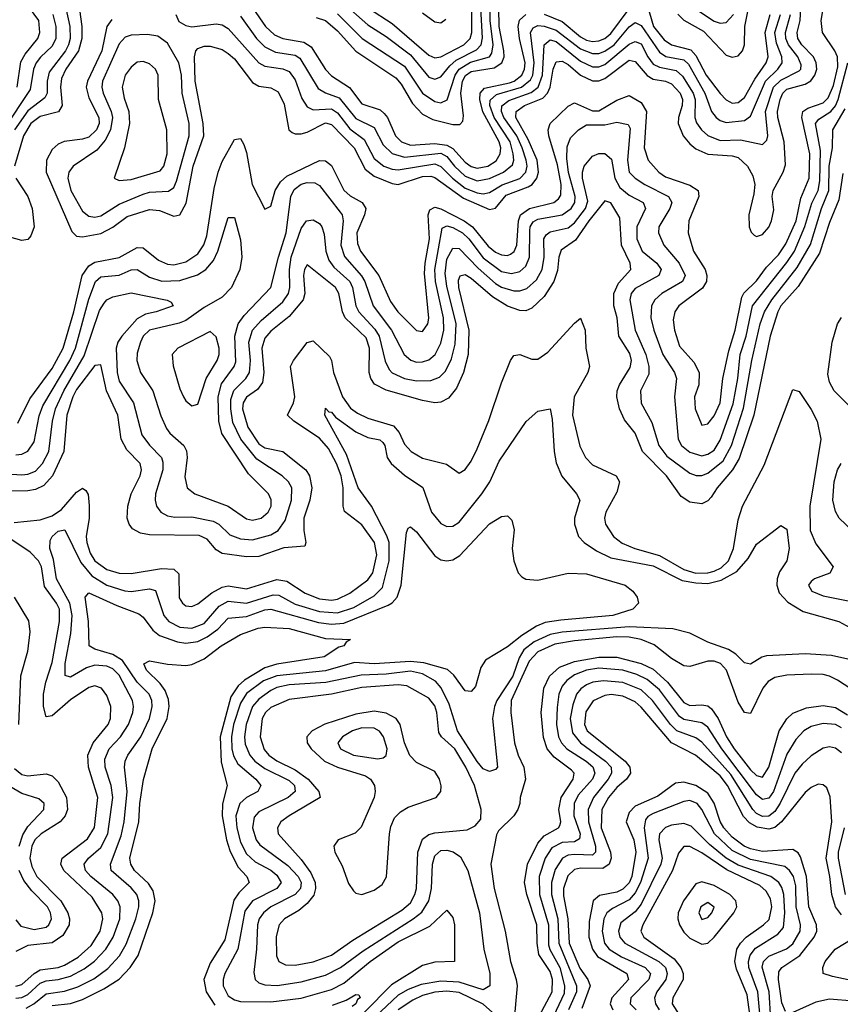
# Model space of a CAD drawing. Header units: inches. Extents: x 990535 to 1117859, y 769386 to 892122.
# Tile 77 of 256: x 1015423 to 1018126, y 853629 to 856872. Entities that reach past the tile are written whole.
import ezdxf

# ---------------------------------------------------------------- set-up
doc = ezdxf.new("R2010")
doc.units = ezdxf.units.IN
doc.header["$MEASUREMENT"] = 0
doc.layers.add('B0815', color=7, linetype='Continuous')

msp = doc.modelspace()

# ---------------------------------------------------------------- linework, layer by layer
at = {"layer": 'B0815', "color": 5}
for points, elevation in [([(1015414.3, 856650), (1015426.1, 856733.9), (1015440.9, 856759.1), (1015482.6, 856810), (1015489.5, 856830), (1015485.9, 856870), (1015427.8, 856950)], 2420), ([(1015616.8, 856930), (1015627.2, 856850), (1015627.8, 856810), (1015616.4, 856770), (1015574.9, 856710), (1015560.8, 856679.2), (1015557.4, 856650), (1015563.1, 856590), (1015551.1, 856568.9), (1015490, 856554), (1015459.8, 856530), (1015435.2, 856490), (1015405.5, 856390)], 2480), ([(1015575.1, 856910), (1015587.7, 856850), (1015589, 856810), (1015583.8, 856790), (1015573.4, 856770), (1015520.2, 856699.8), (1015513.4, 856670), (1015512.7, 856630), (1015505.1, 856614.9), (1015450, 856572.3), (1015405.5, 856510)], 2460), ([(1015726.6, 856873.4), (1015710.3, 856849.7), (1015693.3, 856770), (1015645.9, 856670), (1015641.8, 856650), (1015650, 856615.4), (1015683.8, 856550), (1015684.1, 856530), (1015676.2, 856510), (1015650, 856485.6), (1015630, 856478.5), (1015568.9, 856471.1), (1015550, 856462.7), (1015530, 856444.3), (1015510.5, 856410), (1015509.8, 856370), (1015594.3, 856174.3), (1015610, 856159.3), (1015630, 856156.7), (1015690, 856168.1), (1015730, 856188.6), (1015776.4, 856223.6), (1015850, 856247.6), (1015883.7, 856243.7), (1015930, 856225.4), (1015950, 856230.1), (1015971.5, 856268.5), (1015994.4, 856390), (1016029.1, 856490), (1016027.2, 856530), (1016000.8, 856670), (1015998.6, 856750), (1016003.4, 856770), (1016010, 856777.9), (1016030, 856785.4), (1016050, 856785.7), (1016090, 856773.8), (1016110, 856760.9), (1016130, 856743.1), (1016190, 856665.7), (1016210, 856654), (1016250, 856648.2), (1016274.4, 856634.4), (1016294.2, 856594.2), (1016309.6, 856510), (1016320.8, 856500.8), (1016330, 856496.2), (1016350, 856496.2), (1016370, 856501.7), (1016430, 856532.5), (1016450, 856527.5), (1016524.2, 856450), (1016560.5, 856380.5), (1016590, 856356.6), (1016650, 856332.7), (1016670, 856329), (1016750, 856356.2), (1016777, 856357), (1016790, 856353), (1016884.2, 856284.2), (1016970, 856246.8), (1016990, 856252), (1017025.6, 856294.4), (1017097.8, 856322.2), (1017110.6, 856330), (1017126.4, 856350), (1017131.8, 856370), (1017127.2, 856410), (1017098.2, 856478.2), (1017056.8, 856550), (1017058.4, 856570), (1017085.8, 856590), (1017145.6, 856614.4), (1017161.2, 856630), (1017170.1, 856650), (1017180.2, 856710), (1017190, 856734), (1017210, 856736.2), (1017230, 856724.9), (1017270, 856690), (1017310, 856670.8), (1017330, 856671), (1017350, 856678.3), (1017430, 856739), (1017450, 856735.2), (1017490, 856688.3), (1017510, 856677), (1017550, 856669.8), (1017570, 856661.3), (1017598, 856630), (1017606, 856610), (1017605, 856590), (1017592.5, 856550), (1017592.4, 856530), (1017608.3, 856490), (1017630, 856463.1), (1017650, 856446.9), (1017689.8, 856429.8), (1017770, 856424.2), (1017790, 856418.1), (1017820.5, 856390), (1017837.6, 856357.6), (1017844, 856330), (1017841.6, 856298.4), (1017824.9, 856230), (1017825.8, 856190), (1017832.1, 856172.1), (1017842.5, 856162.5), (1017850, 856158.6), (1017870, 856164.5), (1017890, 856188.5), (1017899.2, 856210), (1017906.5, 856246.5), (1017901.8, 856290), (1017905.3, 856310), (1017937.6, 856370), (1017945.3, 856394.7), (1017940.9, 856470), (1017919.7, 856550), (1017919.4, 856570), (1017928.3, 856610), (1017936.7, 856630), (1017950, 856643.1), (1018010, 856660.6), (1018028.6, 856671.4), (1018042.3, 856690), (1018048.2, 856710), (1018046.8, 856730), (1018037.2, 856750), (1017999, 856790), (1017986.6, 856810), (1017984.2, 856830), (1017993.8, 856870), (1017995.8, 856910)], 2520), ([(1016190.8, 856910.8), (1016232.8, 856850), (1016262.6, 856822.6), (1016290, 856810), (1016358.3, 856798.3), (1016383.4, 856783.4), (1016430, 856708.1), (1016450, 856687.4), (1016508.7, 856648.7), (1016550, 856594.8), (1016610, 856575.7), (1016623.7, 856563.7), (1016634.1, 856550), (1016661.1, 856490), (1016680.1, 856470), (1016710, 856458.8), (1016790, 856465), (1016830, 856459.3), (1016850, 856447.6), (1016890, 856402.8), (1016910, 856388.5), (1016930, 856382.9), (1016964.4, 856390), (1016992.5, 856407.5), (1017005.9, 856430), (1017007.3, 856450), (1017001.8, 856470), (1016948.4, 856568.4), (1016938.2, 856610), (1016940.1, 856630), (1016953.5, 856646.5), (1017035.7, 856664.3), (1017051.2, 856670), (1017076.6, 856690), (1017086, 856710), (1017088.2, 856730), (1017069, 856811), (1017064.9, 856850), (1017068.9, 856871.1), (1017090.5, 856889.5)], 2580), ([(1016399.9, 856879.9), (1016430, 856869.3), (1016470, 856836.2), (1016530, 856768.4), (1016661.3, 856681.3), (1016679.8, 856659.8), (1016716.8, 856596.8), (1016750, 856560.8), (1016783.9, 856543.9), (1016850, 856527.5), (1016872.8, 856527.2), (1016882.1, 856537.9), (1016884.8, 856555.2), (1016876.4, 856630), (1016881.8, 856670), (1016891.4, 856688.6), (1016910, 856702.3), (1016985.9, 856714.1), (1017011.5, 856730), (1017018.9, 856750), (1017018.1, 856770), (1017002.7, 856850), (1017001.1, 856910)], 2620), ([(1016470, 856892.1), (1016551, 856811), (1016690, 856719.6), (1016750, 856630.4), (1016790, 856603.4), (1016810, 856598.8), (1016831.1, 856608.9), (1016857, 856690), (1016870.2, 856710), (1016907.7, 856732.3), (1016970, 856749.6), (1016978.2, 856761.8), (1016982.9, 856790), (1016972.9, 856870), (1016971, 856929)], 2640), ([(1016485, 856930), (1016570, 856855.2), (1016630, 856817.6), (1016710, 856756.9), (1016770, 856683.4), (1016790, 856676.3), (1016810, 856684.3), (1016839.2, 856720.8), (1016860.5, 856739.5), (1016927.3, 856772.7), (1016943.4, 856790), (1016947.7, 856812.3), (1016942, 856910)], 2660), ([(1016571.5, 856910), (1016650, 856860.1), (1016770, 856756), (1016790, 856746.7), (1016810, 856749.8), (1016886.1, 856790), (1016906.4, 856810), (1016911.8, 856830), (1016912.1, 856910)], 2680), ([(1017490, 856921.1), (1017510.7, 856850), (1017545.6, 856805.6), (1017570, 856789.1), (1017633.5, 856773.5), (1017650, 856754.4), (1017684, 856690), (1017730, 856629.2), (1017750, 856607.9), (1017761.7, 856601.7), (1017770, 856597.8), (1017790, 856599.9), (1017810, 856615.9), (1017843.9, 856676.2), (1017882.2, 856730), (1017887.9, 856750), (1017878.2, 856830), (1017894.6, 856890)], 2580), ([(1017590.7, 856890.7), (1017610, 856870.4), (1017675, 856835), (1017750, 856755.5), (1017770, 856749.1), (1017790, 856753.8), (1017803.9, 856770), (1017810, 856789.1), (1017811.5, 856850), (1017823.6, 856910)], 2620), ([(1017645.7, 856910), (1017710, 856867.4), (1017730, 856860.5), (1017750, 856862.7), (1017774.5, 856890)], 2640), ([(1015532.4, 856890), (1015542.1, 856850), (1015541.6, 856810), (1015530, 856784.9), (1015491.2, 856748.8), (1015477.3, 856730), (1015467.8, 856710), (1015457.5, 856642.5), (1015370, 856511.7)], 2440), ([(1015416.7, 855543.3), (1015456.4, 855623.6), (1015530, 855723.7), (1015565.4, 855790), (1015600.9, 855910), (1015628.9, 856030), (1015650, 856061.6), (1015670, 856073.3), (1015750, 856088.7), (1015810, 856122.4), (1015830, 856121.2), (1015879.7, 856079.7), (1015910, 856066.7), (1015930, 856065.3), (1015970, 856074.4), (1016010, 856101), (1016029.3, 856130.7), (1016039.1, 856160.9), (1016063.7, 856316.3), (1016076.8, 856370), (1016090, 856405.6), (1016130, 856477.8), (1016150, 856481.5), (1016161, 856461), (1016170, 856434.4), (1016189, 856330), (1016230, 856248.5), (1016250, 856258), (1016264, 856310), (1016281.5, 856338.5), (1016302.5, 856357.5), (1016410, 856408.4), (1016430, 856407.7), (1016450, 856392.4), (1016490.3, 856310.3), (1016511.9, 856291.9), (1016550.6, 856270), (1016562.7, 856250), (1016559, 856230), (1016533.7, 856170), (1016535.1, 856135.1), (1016545, 856110), (1016605.6, 856030), (1016644.3, 855944.3), (1016667.9, 855910), (1016730, 855848.9), (1016750, 855845.7), (1016767.3, 855870), (1016771, 855889), (1016756, 856036), (1016758, 856070), (1016773.1, 856150), (1016768.6, 856230), (1016774.2, 856245.8), (1016790, 856254.4), (1016810, 856249.8), (1016887.2, 856210), (1016914.2, 856190), (1016965.9, 856125.9), (1016990, 856106.3), (1017010, 856097.3), (1017030, 856095.7), (1017039.6, 856100.4), (1017051.4, 856108.6), (1017060.3, 856130), (1017065.6, 856210), (1017073, 856230), (1017101.6, 856250), (1017182, 856270), (1017197.8, 856282.2), (1017205.2, 856294.8), (1017206.6, 856330), (1017194.5, 856394.5), (1017165.3, 856490), (1017163.8, 856510), (1017170.7, 856530), (1017230, 856587.2), (1017250, 856599), (1017310, 856571.7), (1017330, 856571.8), (1017390, 856607.6), (1017430, 856622.5), (1017470, 856599.4), (1017487.8, 856570), (1017480.1, 856450), (1017492.5, 856410), (1017528.6, 856370), (1017550, 856355.1), (1017630, 856327.2), (1017657.6, 856310), (1017660.3, 856290), (1017626.5, 856210), (1017624.5, 856170), (1017642.4, 856110), (1017680.3, 856050), (1017686.7, 856030), (1017684.8, 856010), (1017672.1, 855987.9), (1017593.7, 855930), (1017580.5, 855910), (1017575.9, 855884.1), (1017580.1, 855850), (1017596.5, 855796.5), (1017643.8, 855743.8), (1017660.8, 855710), (1017659.9, 855670), (1017646, 855630), (1017647.8, 855590), (1017670, 855536.5), (1017690, 855540.6), (1017710, 855567.5), (1017730.2, 855610), (1017739.4, 855690), (1017758.8, 855781.2), (1017779.8, 855850), (1017801.3, 855958.7), (1017808.3, 855971.7), (1017850, 856011.9), (1017882.8, 856057.2), (1017922.1, 856097.9), (1017946.3, 856133.7), (1017980.3, 856210), (1017995.6, 856284.4), (1018023.7, 856350), (1018025.5, 856430), (1017998.7, 856550), (1018002.8, 856570), (1018018.7, 856581.3), (1018070, 856598.7), (1018085.5, 856614.5), (1018103.8, 856656.2), (1018117.5, 856717.5), (1018116.2, 856750), (1018108.2, 856770), (1018067, 856830), (1018063, 856870), (1018070, 856908.4)], 2480), ([(1015936.6, 856890), (1015946.9, 856866.9), (1015970, 856853.4), (1015989.4, 856849.4), (1016070, 856858.8), (1016090, 856855.9), (1016110, 856843.7), (1016210.5, 856730.5), (1016230, 856719), (1016290, 856711.1), (1016310, 856702.3), (1016330, 856674.5), (1016352.5, 856612.5), (1016370, 856585.5), (1016390, 856576), (1016450, 856579.1), (1016470, 856566.1), (1016510, 856513.1), (1016557.5, 856477.5), (1016590, 856415.7), (1016622.1, 856390), (1016650, 856379.6), (1016670, 856377.7), (1016790, 856397.9), (1016810, 856388.7), (1016848.8, 856350), (1016890, 856317.7), (1016930, 856301.6), (1016950, 856299), (1016970, 856303), (1017011.8, 856328.2), (1017070.4, 856349.6), (1017090.4, 856370), (1017094.3, 856390), (1017091.6, 856410), (1017078, 856450), (1017059.9, 856490), (1017017.7, 856550), (1017010, 856570), (1017011.3, 856588.7), (1017034, 856606), (1017107.5, 856632.5), (1017130.6, 856650), (1017144.5, 856690), (1017150, 856790), (1017170, 856805.8), (1017190, 856800.6), (1017270, 856735.6), (1017310, 856717.2), (1017330, 856717.1), (1017350, 856724.5), (1017430, 856791.3), (1017450, 856801), (1017470, 856792.7), (1017491.7, 856750), (1017510, 856726.3), (1017530, 856715.6), (1017585.2, 856705.2), (1017606.5, 856686.5), (1017641, 856630), (1017648, 856610), (1017647, 856550), (1017652.3, 856532.3), (1017668.5, 856510), (1017690, 856490.8), (1017730, 856474.8), (1017797.2, 856477.2), (1017870, 856461.1), (1017884.2, 856475.8), (1017887.6, 856490), (1017879.7, 856570), (1017906.3, 856650), (1017930, 856673.2), (1017990, 856703.9), (1017995.4, 856710), (1017996.5, 856723.5), (1017986.2, 856750), (1017954.8, 856790), (1017946, 856810), (1017944.9, 856830), (1017962.3, 856890)], 2540), ([(1016150, 856884), (1016202.9, 856810), (1016230, 856783), (1016265.6, 856765.6), (1016330, 856755.7), (1016346.1, 856746.1), (1016405.7, 856645.7), (1016430, 856631.3), (1016474.7, 856614.7), (1016530, 856547.4), (1016590, 856516.9), (1016620.6, 856460.6), (1016650, 856431.9), (1016690, 856419.3), (1016810, 856432.9), (1016830, 856422), (1016854.9, 856390), (1016890, 856357.5), (1016930, 856341.3), (1016970, 856349), (1017016.1, 856370), (1017045.7, 856394.3), (1017050, 856410), (1017048.4, 856430), (1017038.3, 856470), (1016986, 856550), (1016971.4, 856590), (1016972.5, 856607.5), (1016993.8, 856626.2), (1017075.7, 856650), (1017105.8, 856674.2), (1017113.6, 856690), (1017118, 856730), (1017105.8, 856830), (1017114.7, 856845.3), (1017130, 856852.9), (1017150, 856851.4), (1017190, 856838.4), (1017270, 856777), (1017310, 856760.7), (1017330, 856761), (1017350, 856768.3), (1017381.5, 856790), (1017430, 856849.4), (1017450, 856863.2), (1017470, 856853), (1017530, 856765.4), (1017551.2, 856751.2), (1017610, 856739.7), (1017625.4, 856725.4), (1017679.7, 856630), (1017702.1, 856570), (1017717.1, 856550), (1017730, 856540.3), (1017750, 856533.7), (1017810, 856539.9), (1017830, 856555), (1017879.7, 856670), (1017920.2, 856710), (1017934.3, 856730), (1017933.8, 856750), (1017915.4, 856795.4), (1017910.1, 856830), (1017928.5, 856890)], 2560), ([(1016750, 856894.9), (1016790, 856865.9), (1016810, 856862.3), (1016826, 856874)], 2720), ([(1017150.7, 856890.7), (1017210, 856866), (1017270, 856815.6), (1017290, 856805.1), (1017310, 856800.7), (1017330, 856802.5), (1017350, 856810.7), (1017370, 856826.6), (1017430, 856908.4)], 2580), ([(1015410, 855438.8), (1015430, 855441.5), (1015450, 855450.7), (1015470, 855482.2), (1015486.9, 855566.9), (1015499.2, 855600.8), (1015588.1, 855750), (1015606.9, 855790), (1015650, 855952.2), (1015672, 856010), (1015690, 856025.4), (1015750, 856031), (1015790, 856048.6), (1015810, 856049.3), (1015850, 856024.2), (1015890.9, 856010.9), (1015950, 856013.6), (1016008.1, 856031.9), (1016036, 856050), (1016060.7, 856079.3), (1016075, 856110), (1016110, 856221.3), (1016130, 856220.4), (1016150, 856147.7), (1016154.7, 856090), (1016148.1, 856050), (1016120.6, 855990), (1016090, 855957.9), (1016030, 855924.8), (1015970, 855882), (1015947.7, 855872.3), (1015850, 855849.4), (1015829.7, 855830), (1015820.6, 855810), (1015810, 855774), (1015808.2, 855750), (1015820.4, 855710), (1015861.6, 855650), (1015887.6, 855567.6), (1015906.1, 855526.1), (1015917.6, 855510), (1015963.6, 855470), (1015972.5, 855452.5), (1015974.7, 855430), (1015966.6, 855366.6), (1015974.2, 855330), (1016000.2, 855310), (1016109.8, 855269.8), (1016170, 855228), (1016190, 855223.8), (1016218.6, 855230), (1016240.8, 855250), (1016250.6, 855270), (1016250.8, 855290.8), (1016242.2, 855310), (1016176, 855376), (1016089.1, 855509.1), (1016078.9, 855550), (1016076.8, 855630), (1016087.7, 855672.3), (1016129, 855730), (1016134.3, 855745.7), (1016131.9, 855830), (1016142.8, 855870), (1016162.5, 855897.5), (1016250.3, 855990), (1016274.8, 856090), (1016300.5, 856170), (1016315.8, 856290), (1016326.7, 856313.3), (1016350.5, 856330.5), (1016370, 856336.2), (1016395.1, 856335.1), (1016410, 856325.7), (1016478.9, 856238.9), (1016485.3, 856230), (1016487.8, 856210), (1016480.3, 856130), (1016492.8, 856092.8), (1016548.8, 856028.8), (1016559.7, 856010), (1016587.1, 855930), (1016647.7, 855850), (1016689.3, 855769.3), (1016710.7, 855750.7), (1016730, 855744.7), (1016750, 855745.1), (1016770, 855751.9), (1016791, 855770), (1016810, 855806.3), (1016819.5, 855850), (1016818.9, 855890), (1016792.8, 856010), (1016789.8, 856050), (1016814.4, 856185.6), (1016830, 856193.8), (1016850, 856188.3), (1016881.3, 856170), (1016902.3, 856150), (1016950, 856087.5), (1017010, 856042.4), (1017043.3, 856036.7), (1017070, 856042.8), (1017090, 856060.1), (1017102.4, 856090), (1017103.3, 856176.7), (1017104.7, 856190), (1017113.8, 856206.2), (1017130, 856215.8), (1017210, 856229.1), (1017238.9, 856250), (1017251.1, 856270), (1017252.7, 856290), (1017230.7, 856369.3), (1017224.9, 856415.1), (1017226.1, 856453.9), (1017236.7, 856483.3), (1017263.7, 856510), (1017290, 856525.6), (1017350, 856525.8), (1017390, 856534.5), (1017426.7, 856526.7), (1017433.8, 856513.8), (1017425.1, 856410), (1017430.5, 856370), (1017450.1, 856350), (1017481.5, 856330), (1017560.4, 856290), (1017570.7, 856270.7), (1017564, 856250), (1017528.4, 856190), (1017527.4, 856170), (1017544.4, 856130), (1017595, 856070), (1017614.8, 856030), (1017606.3, 856010), (1017538.1, 855970), (1017515, 855950), (1017504.4, 855930), (1017501.9, 855890), (1017511.4, 855850), (1017540.8, 855770), (1017579.5, 855710), (1017586.1, 855690), (1017580.3, 855630), (1017592.4, 855490), (1017602.4, 855470), (1017630, 855447.3), (1017670, 855436), (1017690, 855440.9), (1017710, 855454.5), (1017730, 855487.3), (1017772.7, 855607.3), (1017788.1, 855690), (1017796.3, 855770), (1017815.6, 855830), (1017836.6, 855930), (1017950, 856072.8), (1017974.7, 856110), (1018009.3, 856190.7), (1018032.3, 856267.7), (1018052.8, 856310), (1018058.7, 856341.3), (1018061, 856441), (1018044.7, 856530), (1018054.8, 856545.2), (1018094.5, 856570), (1018110, 856589.2), (1018118.7, 856610), (1018150.5, 856730)], 2460), ([(1015330, 855379.2), (1015430, 855373.1), (1015450, 855374.8), (1015474.5, 855385.5), (1015498.1, 855410), (1015518.7, 855450), (1015531.1, 855550), (1015541.1, 855590), (1015567.8, 855650), (1015634.7, 855765.3), (1015686, 855914), (1015701.2, 855938.8), (1015710, 855949.1), (1015730, 855959.7), (1015790, 855972.8), (1015908.2, 855948.2), (1015922, 855942), (1015928.8, 855930), (1015872.4, 855910), (1015837.2, 855902.8), (1015810, 855887), (1015759, 855830), (1015746.3, 855810), (1015740.8, 855790), (1015743.5, 855710), (1015750, 855681.9), (1015797.6, 855610), (1015825.3, 855505.3), (1015850, 855471.1), (1015890.1, 855430.1), (1015894.8, 855414.8), (1015894.1, 855390), (1015870.6, 855310), (1015869.1, 855290), (1015873.9, 855270), (1015887.8, 855250), (1015910, 855238.3), (1015934, 855234), (1015990, 855234.6), (1016060.1, 855220.1), (1016078.6, 855210), (1016115.5, 855175.5), (1016150, 855162.2), (1016190, 855159.3), (1016250, 855175.5), (1016273.7, 855190), (1016297.1, 855222.9), (1016317.9, 855290), (1016318.9, 855330), (1016308.4, 855350), (1016287.7, 855370), (1016204.4, 855424.4), (1016151.4, 855490), (1016125.1, 855545.1), (1016118.1, 855590), (1016118.4, 855621.6), (1016128.6, 855651.4), (1016168.1, 855690), (1016179.5, 855710), (1016183.1, 855750), (1016177.5, 855810), (1016189.7, 855850), (1016218.1, 855881.9), (1016290, 855942.7), (1016308.4, 855970), (1016312.9, 855990), (1016311.1, 856050), (1016316.9, 856090), (1016350, 856184.5), (1016367.4, 856210), (1016390, 856213.2), (1016410, 856200.5), (1016417.9, 856190), (1016425.4, 856165.4), (1016431.4, 856110), (1016440.7, 856080.7), (1016457.4, 856057.4), (1016510.1, 856010), (1016518.6, 855990), (1016530.1, 855930), (1016539.5, 855910), (1016592.9, 855852.9), (1016606.8, 855830), (1016627, 855747), (1016640.1, 855720.1), (1016650, 855709.3), (1016690.3, 855690.3), (1016730, 855682.8), (1016776.6, 855683.4), (1016805.2, 855694.8), (1016825.2, 855714.8), (1016844.8, 855755.2), (1016856.8, 855803.2), (1016860.5, 855870), (1016830, 855994.5), (1016824, 856036), (1016830, 856083), (1016850, 856120.1), (1016870, 856119.2), (1016933.5, 856053.5), (1016990, 856003.3), (1017010, 855991.3), (1017050, 855979.2), (1017070, 855979.3), (1017093, 855987), (1017124.9, 856015.1), (1017143.5, 856050), (1017149.9, 856089.9), (1017149.7, 856150), (1017156.6, 856163.4), (1017170, 856173.2), (1017230, 856186.9), (1017250, 856203.2), (1017287.1, 856250), (1017294.8, 856274.8), (1017276.9, 856350), (1017276.3, 856370), (1017282.6, 856390), (1017310, 856422.6), (1017330, 856431.6), (1017350, 856431.5), (1017372.7, 856412.7), (1017383.5, 856350), (1017399.7, 856319.7), (1017430, 856293.9), (1017476.8, 856270), (1017484.3, 856250), (1017456.1, 856190), (1017455.6, 856150), (1017473.7, 856110), (1017521.5, 856070), (1017536, 856050), (1017528.1, 856030), (1017450, 855986.6), (1017436.6, 855970), (1017432.7, 855950), (1017450.1, 855850), (1017485.8, 855770), (1017495.2, 855730), (1017495.1, 855704.9), (1017467.9, 855650), (1017470, 855608.8), (1017505.2, 855545.2), (1017527.7, 855470), (1017554.2, 855434.2), (1017630, 855378.6), (1017651.1, 855371.1), (1017670, 855371.1), (1017690, 855378.5), (1017740.4, 855419.6), (1017767.3, 855470), (1017807, 855593), (1017834.2, 855750), (1017861.9, 855870), (1017876.1, 855910), (1017900.2, 855950), (1017983.6, 856056.4), (1018027.7, 856132.3), (1018063.9, 856250), (1018088.3, 856310), (1018089.2, 856390), (1018100.6, 856450), (1018101.1, 856510), (1018141.6, 856578.4)], 2440), ([(1018133.8, 856366.2), (1018120.8, 856279.2), (1018090, 856203.9), (1018057.1, 856102.9), (1017986.8, 855993.2), (1017930.2, 855930), (1017920.7, 855910), (1017895.2, 855830), (1017841.5, 855570), (1017792.8, 855427.2), (1017771.2, 855390), (1017719.8, 855330), (1017700.2, 855299.8), (1017690, 855287.5), (1017670, 855277.7), (1017630, 855282.7), (1017601.2, 855301.2), (1017553.2, 855370), (1017474.4, 855450), (1017450.4, 855510), (1017414.6, 855554.6), (1017398.7, 855590), (1017390.1, 855630), (1017391.1, 855650), (1017398.3, 855670), (1017433.6, 855726.4), (1017437.8, 855750), (1017432.4, 855772.4), (1017396.8, 855830), (1017391.3, 855890), (1017380.2, 855930), (1017379.8, 855970), (1017395.1, 856004.9), (1017435.5, 856050), (1017433.3, 856070), (1017404.9, 856130), (1017399.7, 856219.7), (1017370, 856268.8), (1017350, 856276.1), (1017297.1, 856210), (1017254.1, 856145.9), (1017206.7, 856113.3), (1017198.8, 856090), (1017194.2, 856045.8), (1017181.9, 856010), (1017150, 855960.1), (1017110, 855921.8), (1017090, 855913.8), (1017070, 855914.1), (1017030, 855928.4), (1016979.8, 855959.8), (1016910, 856020.1), (1016890, 856031.8), (1016872.3, 856027.7), (1016867, 856013), (1016868.1, 855990), (1016902.5, 855850), (1016900.1, 855770), (1016884.6, 855710), (1016862, 855658), (1016834.9, 855625.1), (1016810, 855611.9), (1016789.9, 855610.1), (1016750, 855617.7), (1016630, 855652.1), (1016592, 855672), (1016579.9, 855690), (1016574.4, 855710), (1016574.9, 855790), (1016564.3, 855824.3), (1016494.4, 855890), (1016485.6, 855910), (1016473.8, 855970), (1016462.6, 855990), (1016370, 856065.2), (1016361.1, 856050), (1016357.4, 856030), (1016362.3, 855970), (1016356.1, 855950), (1016310, 855895.1), (1016250, 855846.1), (1016230, 855823.4), (1016220.9, 855790), (1016226.7, 855710), (1016222.6, 855677.4), (1016206.4, 855653.6), (1016170, 855628.4), (1016159, 855610), (1016156.6, 855590), (1016173.9, 855530), (1016210, 855474.7), (1016230, 855462.1), (1016290, 855449.9), (1016365.4, 855390), (1016377.9, 855370), (1016385.3, 855330), (1016378.1, 855290), (1016359.1, 855230), (1016358.4, 855190), (1016365.6, 855150), (1016362, 855138), (1016292.4, 855132.4), (1016210, 855103.9), (1016170, 855102.5), (1016090, 855113.8), (1016070, 855125.8), (1016040.7, 855160.7), (1016013.7, 855173.7), (1015850, 855175.3), (1015820.7, 855180.7), (1015794.8, 855194.8), (1015783.3, 855210), (1015777.2, 855230), (1015778.5, 855270), (1015790.4, 855310), (1015820.1, 855370), (1015824.3, 855390), (1015819.7, 855410), (1015775.6, 855455.6), (1015757.1, 855490), (1015745.7, 855570), (1015709, 855650), (1015690, 855735), (1015670, 855733.2), (1015610, 855654.3), (1015597.4, 855630), (1015577.9, 855570), (1015567.8, 855450), (1015531, 855370), (1015502.2, 855337.8), (1015475.3, 855324.7), (1015450, 855319.8), (1015330, 855319.4)], 2420), ([(1015409.6, 856350), (1015449.8, 856290), (1015463.4, 856250), (1015470.1, 856190), (1015459.6, 856160.4), (1015450, 856148.4), (1015430, 856144.9), (1015390, 856155.9)], 2480), ([(1015404.4, 855215.6), (1015490, 855224.3), (1015530, 855238.4), (1015560.8, 855259.2), (1015610, 855315.6), (1015630, 855328.6), (1015640.9, 855320.9), (1015647.8, 855307.8), (1015651.8, 855271.8), (1015652, 855230), (1015642.1, 855170), (1015644.1, 855150), (1015655.2, 855115.2), (1015670, 855089.4), (1015710, 855061.4), (1015750, 855048.7), (1015790, 855048), (1015890, 855064.6), (1015930, 855062.2), (1015946.9, 855046.9), (1015948, 854968), (1015959.1, 854950), (1015970, 854941.7), (1015990, 854939.1), (1016010, 854947.8), (1016055.5, 854984.5), (1016090, 855002.8), (1016110, 855007.2), (1016170, 854997.8), (1016270, 855028.2), (1016302.2, 855022.2), (1016363, 854983), (1016410, 854964.7), (1016450, 854960), (1016470, 854963.4), (1016510, 854982.8), (1016570, 855026.7), (1016586, 855050), (1016598.7, 855110), (1016591.7, 855150), (1016550, 855208.3), (1016492.6, 855252.6), (1016487.8, 855270), (1016488.2, 855330), (1016481.3, 855370), (1016466.6, 855410), (1016439.6, 855459.6), (1016410, 855493.7), (1016326, 855550), (1016305.4, 855570), (1016324.9, 855610), (1016329.3, 855630), (1016315.2, 855730), (1016324.6, 855750), (1016370, 855808.6), (1016390, 855814), (1016443, 855763), (1016449.7, 855749.7), (1016456.9, 855710), (1016486.1, 855630), (1016512.7, 855592.7), (1016535.7, 855575.7), (1016570, 855559.3), (1016654.1, 855534.1), (1016672.5, 855512.5), (1016690, 855474), (1016712.7, 855450), (1016750, 855428.1), (1016828.4, 855408.4), (1016870, 855378.9), (1016890, 855390.2), (1016910, 855418.2), (1016930, 855459.2), (1016968.4, 855551.6), (1017010, 855676.1), (1017039.6, 855750), (1017050, 855765.8), (1017070, 855769.5), (1017110, 855754.4), (1017130, 855754.6), (1017162.6, 855777.4), (1017250, 855872.6), (1017270, 855888.8), (1017285.5, 855850), (1017287.7, 855790), (1017300.1, 855730), (1017294.1, 855710), (1017249.3, 855630), (1017243.9, 855570), (1017268, 855468), (1017286.7, 855430), (1017310, 855405.5), (1017387.8, 855370), (1017398.3, 855350), (1017390, 855315.9), (1017353.3, 855250), (1017349.2, 855230), (1017352.5, 855210), (1017378.6, 855170), (1017407.4, 855147.4), (1017449.4, 855130), (1017530, 855107.1), (1017610, 855060.6), (1017650, 855048.8), (1017690, 855049.7), (1017710, 855055.6), (1017733, 855067), (1017757.3, 855090), (1017774.3, 855130), (1017790, 855224.6), (1017804, 855270), (1017875.3, 855404.7), (1017970, 855654), (1017990, 855647.4), (1018030, 855588.5), (1018049.2, 855550), (1018062.2, 855490), (1018026.1, 855270), (1018026.4, 855190), (1018045.8, 855145.8), (1018102.9, 855070), (1018091.2, 855048.8), (1018041.1, 855030), (1018030, 855021.5), (1018021.5, 855010), (1018032.4, 854990), (1018070, 854974.2), (1018230, 854942.4)], 2380), ([(1018164.7, 855590), (1018105.7, 855650), (1018090, 855678.2), (1018085.1, 855705.1), (1018099.2, 855810), (1018116.2, 855870), (1018130, 855891.1)], 2420), ([(1015410, 853648.4), (1015430, 853651.1), (1015450, 853661.2), (1015490, 853697.8), (1015510, 853706.5), (1015550, 853710.2), (1015590, 853721.7), (1015634.6, 853745.4), (1015669, 853771), (1015707, 853810), (1015730.5, 853849.5), (1015753.1, 853910), (1015754.1, 853950), (1015745.7, 853970), (1015729.9, 853990), (1015657.2, 854050), (1015639.1, 854070), (1015634.8, 854090), (1015649.9, 854110), (1015690, 854145.8), (1015712.7, 854190), (1015729.9, 854310.1), (1015723.9, 854350), (1015704.1, 854410), (1015703.6, 854436.4), (1015718, 854470), (1015754.4, 854510), (1015780.7, 854550), (1015795.4, 854590), (1015797.4, 854610), (1015794, 854630), (1015750, 854712.5), (1015730, 854733.4), (1015710, 854742.8), (1015670, 854745.8), (1015643, 854737), (1015590, 854706.3), (1015572, 854712), (1015572, 854752), (1015591.7, 854850), (1015595.9, 854910), (1015587.5, 854950), (1015544.5, 855030), (1015534.6, 855094.6), (1015522.2, 855130), (1015523.4, 855156.6), (1015529.2, 855170), (1015550, 855187.2), (1015571.9, 855191.9), (1015623.9, 855083.9), (1015660.6, 855040.6), (1015710, 855009.8), (1015769.6, 854990.4), (1015790, 854989.2), (1015850, 854997.7), (1015870, 854992.2), (1015897.8, 854910), (1015914.1, 854890), (1015950, 854871.6), (1015990, 854867.8), (1016030, 854883.2), (1016080, 854940), (1016110, 854957), (1016170, 854949.8), (1016257.8, 854977.8), (1016276.8, 854976.8), (1016330, 854946.8), (1016410, 854922.5), (1016470, 854918.8), (1016523.9, 854936.1), (1016590, 854974.3), (1016618.3, 855001.7), (1016640.1, 855090), (1016640, 855150), (1016632.5, 855172.5), (1016581.6, 855270), (1016537.8, 855330), (1016499.5, 855439.5), (1016427.9, 855570), (1016430, 855593.1), (1016440.7, 855580.7), (1016450, 855579.3), (1016463.5, 855563.5), (1016530, 855514.8), (1016570, 855495.5), (1016608.7, 855488.7), (1016619.3, 855479.3), (1016625.5, 855470), (1016633.7, 855430), (1016646.5, 855410), (1016690, 855372.4), (1016751.2, 855331.2), (1016779.1, 855250), (1016810, 855212.9), (1016830, 855203), (1016850, 855204.4), (1016870, 855217.5), (1016945.6, 855310), (1016971.9, 855350), (1017001.9, 855418.1), (1017091, 855549), (1017130, 855582.3), (1017170, 855590.4), (1017176.9, 855556.9), (1017183.3, 855450), (1017190, 855412.2), (1017208.5, 855368.5), (1017256.5, 855310), (1017267.7, 855290), (1017250.7, 855230), (1017250.1, 855210), (1017264, 855170), (1017282.3, 855150), (1017322.5, 855122.5), (1017370, 855099.8), (1017510, 855073.1), (1017605.4, 855025.4), (1017650, 855016.7), (1017690, 855015.2), (1017733.5, 855026.5), (1017785, 855055), (1017822.9, 855097.1), (1017850, 855144.9), (1017930, 855206), (1017950, 855194), (1017957, 855130), (1017950.1, 855090), (1017926.2, 855053.8), (1017918, 855030), (1017917.2, 855010), (1017924.8, 854984.8), (1017953.3, 854953.3), (1018003.2, 854923.2), (1018121.3, 854890), (1018157, 854870)], 2360), ([(1018167.6, 855187.6), (1018121.9, 855230), (1018110, 855251.8), (1018101.7, 855290), (1018106.2, 855350), (1018117.2, 855390), (1018129.2, 855410.8)], 2420), ([(1015443.9, 853616.1), (1015469.7, 853630.3), (1015510, 853663.6), (1015570, 853672.2), (1015614, 853686), (1015667.3, 853712.7), (1015713.4, 853746.6), (1015751.4, 853788.6), (1015773.5, 853826.5), (1015805.7, 853910), (1015815.7, 853950), (1015815.2, 853970), (1015808.1, 853990), (1015790, 854012.1), (1015724.2, 854070), (1015722.1, 854090), (1015756.7, 854183.3), (1015766.7, 854230), (1015776.6, 854330), (1015768.2, 854410), (1015770.3, 854430), (1015779.5, 854450), (1015821.5, 854510), (1015850.2, 854570), (1015859.6, 854610), (1015858.2, 854630), (1015849.3, 854650), (1015810, 854690.5), (1015760.9, 854760.9), (1015730, 854781.5), (1015670, 854798.3), (1015651.2, 854810), (1015649.3, 854890), (1015638.3, 854970), (1015650, 854984.6), (1015742.2, 854942.2), (1015815, 854915), (1015830, 854903.9), (1015860.8, 854860.8), (1015883.6, 854843.6), (1015942.6, 854822.6), (1015970, 854818.1), (1016010, 854824.4), (1016040.6, 854839.4), (1016075.5, 854864.5), (1016110, 854900.4), (1016170, 854906.5), (1016230, 854928), (1016250, 854930.7), (1016406.7, 854886.7), (1016450, 854880.8), (1016490, 854883.8), (1016636.8, 854943.2), (1016650, 854950.9), (1016665.9, 854970), (1016679.8, 855010), (1016697.2, 855182.8), (1016702.5, 855197.5), (1016710, 855201.7), (1016730, 855185), (1016790, 855106), (1016810, 855093.5), (1016830, 855089.4), (1016850, 855093.2), (1016872.3, 855107.7), (1016970, 855211.4), (1017010, 855235.8), (1017030, 855238), (1017043.7, 855223.7), (1017051.5, 855191.5), (1017044.6, 855130), (1017050.2, 855090), (1017064.6, 855050), (1017076.9, 855036.9), (1017090, 855029.1), (1017130, 855025.8), (1017230, 855049.2), (1017290, 855047.3), (1017417.1, 855010), (1017443, 854990), (1017457.3, 854970), (1017460.7, 854950), (1017442, 854930), (1017377.1, 854910), (1017205.5, 854894.5), (1017154, 854886), (1017125.7, 854874.3), (1017076.5, 854843.5), (1017030, 854806.3), (1016957.4, 854762.6), (1016941.6, 854738.4), (1016924.6, 854675.4), (1016910, 854658.9), (1016890, 854661.3), (1016852.8, 854712.8), (1016832.1, 854732.1), (1016753.6, 854753.6), (1016710, 854758.5), (1016590, 854750.9), (1016525.6, 854754.4), (1016430, 854727.3), (1016270, 854711), (1016226.1, 854693.9), (1016170, 854652.2), (1016150, 854621.3), (1016127.3, 854550), (1016120.2, 854510), (1016121.9, 854470), (1016127.4, 854447.4), (1016141.3, 854421.3), (1016200.6, 854370), (1016216.9, 854350), (1016207.1, 854330), (1016170, 854309.9), (1016147.4, 854290), (1016134.2, 854250), (1016138, 854210), (1016150, 854162.4), (1016170, 854124.6), (1016198, 854098), (1016250, 854070.3), (1016270, 854054.4), (1016283.7, 854030), (1016270.1, 854010), (1016189.9, 853970.1), (1016164.2, 853935.8), (1016141.7, 853810), (1016098.3, 853730), (1016092.5, 853710), (1016093.4, 853690), (1016110, 853656.9), (1016130, 853643.1), (1016150, 853637.5), (1016250, 853636.4), (1016350, 853648.6), (1016450, 853677.7), (1016490, 853698.8), (1016577.1, 853770), (1016670, 853834.4), (1016773.4, 853886.6), (1016830, 853939), (1016850, 853914.4), (1016855.4, 853890), (1016855.3, 853770), (1016790, 853767), (1016750, 853756.5), (1016647.3, 853692.7), (1016466.8, 853510)], 2340), ([(1015410, 853688.2), (1015430, 853693.8), (1015470, 853730.3), (1015490, 853742.3), (1015549.8, 853750.2), (1015570, 853757.1), (1015615.6, 853784.4), (1015657.9, 853822.1), (1015688.1, 853870), (1015696.8, 853910), (1015693.8, 853930), (1015662, 853982), (1015568.4, 854070), (1015558.3, 854090), (1015562.3, 854110), (1015645.9, 854174.1), (1015669.3, 854210.7), (1015680.1, 854310), (1015649.7, 854410), (1015647.5, 854450), (1015665, 854490), (1015714.3, 854550), (1015722.2, 854570), (1015722.8, 854610), (1015710, 854645.6), (1015692.5, 854670), (1015670, 854678.2), (1015650, 854672.6), (1015590, 854632), (1015530, 854579.6), (1015510, 854575.7), (1015500.7, 854610), (1015501.6, 854650), (1015509.3, 854690), (1015530, 854754.7), (1015554.4, 854890), (1015553.5, 854930), (1015544.3, 854950), (1015504.6, 855004.6), (1015494.6, 855070), (1015484.7, 855090), (1015457.7, 855117.7), (1015380.6, 855170)], 2380), ([(1015404, 854970), (1015452, 854892), (1015456.1, 854856.1), (1015448.9, 854791.1), (1015425.5, 854710), (1015418.9, 854550)], 2420), ([(1015530, 853624.3), (1015590, 853631.2), (1015630, 853644.6), (1015700, 853680), (1015750, 853711.4), (1015786.7, 853750), (1015813, 853790), (1015861.6, 853930), (1015869.5, 853970), (1015862.9, 854002.9), (1015846.7, 854026.7), (1015800.9, 854070), (1015788.6, 854090), (1015785.1, 854110), (1015815.6, 854230), (1015818.7, 854290), (1015830.2, 854369.8), (1015859.1, 854470), (1015908.2, 854570), (1015914.6, 854610), (1015912.4, 854632.4), (1015902, 854662), (1015885.1, 854685.1), (1015840.2, 854730), (1015832.1, 854750), (1015850, 854759.8), (1015910, 854748.8), (1015970, 854745.3), (1015990, 854748.7), (1016030, 854766.7), (1016086.7, 854810), (1016150, 854847), (1016208.1, 854868.1), (1016230, 854871.1), (1016310, 854866.9), (1016430, 854834), (1016512, 854830), (1016498.3, 854821.7), (1016490.3, 854810), (1016474.4, 854805.6), (1016426.2, 854773.8), (1016270, 854749.3), (1016230, 854736.9), (1016163.7, 854696.3), (1016142.4, 854677.6), (1016117.9, 854642.1), (1016083.6, 854510), (1016086.5, 854426.5), (1016106.6, 854350), (1016091.2, 854288.8), (1016089.8, 854250), (1016103.9, 854170), (1016115, 854135), (1016141.5, 854081.5), (1016171.3, 854050), (1016178.6, 854030), (1016144.3, 853995.7), (1016128, 853972), (1016098.4, 853841.6), (1016050, 853764.4), (1016029.5, 853710), (1016037.3, 853670), (1016065.8, 853625.8)], 2320), ([(1018170, 854761.4), (1018097.3, 854777.3), (1018010, 854783), (1017883.3, 854776.7), (1017867.2, 854772.8), (1017830, 854749.8), (1017810, 854753.2), (1017781.9, 854781.9), (1017757.5, 854797.5), (1017690, 854821.5), (1017630, 854851.7), (1017574.7, 854865.3), (1017430, 854872.7), (1017210, 854854.7), (1017170, 854847), (1017117.3, 854822.7), (1017083.9, 854796.1), (1017068, 854770), (1017047.4, 854710), (1016994.4, 854630), (1016986.4, 854610), (1016980.2, 854570), (1016997.2, 854410), (1016990, 854402.5), (1016970, 854396.2), (1016950, 854404.3), (1016930, 854428.3), (1016865.4, 854530), (1016837.7, 854617.7), (1016811.2, 854671.2), (1016793, 854693), (1016750, 854717.5), (1016710, 854726.5), (1016630, 854716), (1016547.4, 854712.6), (1016430.7, 854689.3), (1016310, 854680.8), (1016270, 854671.9), (1016250, 854662.4), (1016210, 854634.2), (1016189.1, 854610), (1016168.7, 854550), (1016163.6, 854510), (1016165.9, 854485.9), (1016180.8, 854450), (1016197.5, 854430), (1016230, 854405.2), (1016310, 854365.9), (1016328, 854350), (1016330.1, 854330), (1016307.1, 854310), (1016210, 854262.6), (1016194.7, 854245.3), (1016189.5, 854210), (1016201.4, 854170), (1016213.6, 854153.6), (1016305.9, 854085.9), (1016339.8, 854050), (1016350.3, 854030), (1016347.8, 854010), (1016329.7, 853990.3), (1016249.6, 853950), (1016225.4, 853930), (1016211.5, 853910), (1016205.9, 853890), (1016203.1, 853810), (1016193.6, 853733.6), (1016198, 853710), (1016210, 853699.8), (1016230, 853692.8), (1016271.1, 853691.1), (1016350, 853702.6), (1016430, 853725.2), (1016479.7, 853750), (1016554.6, 853805.4), (1016719.3, 853910), (1016747.4, 853932.6), (1016770.7, 853970), (1016778.9, 854010), (1016782.6, 854090), (1016790, 854118.2), (1016810, 854135.2), (1016830, 854136.2), (1016851, 854131), (1016874.6, 854114.6), (1016899.3, 854070), (1016937.3, 853930), (1016952, 853810), (1016971.6, 853730), (1016971, 853689), (1016950, 853676.3), (1016870, 853702.1), (1016810, 853705.4), (1016745.8, 853694.2), (1016702.1, 853677.9), (1016670, 853659), (1016575.4, 853570)], 2360), ([(1018201.6, 854641.6), (1018116.7, 854696.7), (1018090, 854709.3), (1018070, 854714.7), (1018030, 854716.2), (1017950, 854713.2), (1017910, 854704.8), (1017888.3, 854691.7), (1017871.2, 854670), (1017830, 854586.6), (1017809.9, 854590), (1017790, 854624.5), (1017750.8, 854730), (1017731.2, 854751.2), (1017710, 854758.9), (1017690, 854759.7), (1017630, 854741.8), (1017610, 854744.1), (1017570, 854768.4), (1017512.5, 854812.5), (1017470.5, 854830.5), (1017430, 854838.3), (1017390, 854839.7), (1017250, 854826.1), (1017185.2, 854814.8), (1017130, 854790.2), (1017101.3, 854758.7), (1017041.6, 854630), (1017040.7, 854590), (1017053.1, 854490), (1017065.1, 854450), (1017083.6, 854410), (1017089.4, 854370), (1017070.9, 854310), (1017070.5, 854290), (1017063.8, 854270), (1017050.7, 854250), (1017000.1, 854199.9), (1016993.5, 854186.5), (1016975.1, 854090), (1016985.4, 854010), (1017021.8, 853870), (1017039.6, 853770), (1017058.6, 853710), (1017061.4, 853690), (1017050, 853568.2)], 2380), ([(1017133.9, 853590), (1017176.3, 853670), (1017178.2, 853710), (1017170, 853736.8), (1017132.9, 853792.9), (1017127.5, 853830), (1017126.7, 853890), (1017093.2, 853990), (1017085.5, 854030), (1017095.8, 854090), (1017130, 854160.1), (1017150, 854184), (1017198, 854210), (1017202.2, 854217.8), (1017205.5, 854230), (1017199.2, 854270), (1017206.2, 854310), (1017246.4, 854370), (1017249.7, 854390), (1017240.6, 854400.6), (1017183.2, 854443.2), (1017160.7, 854470), (1017148.1, 854508.1), (1017140.8, 854590), (1017149.8, 854670), (1017167.7, 854710), (1017200.9, 854739.1), (1017250, 854758.1), (1017330, 854772.2), (1017390, 854772.3), (1017470, 854751.2), (1017510, 854732.8), (1017557.2, 854690), (1017610, 854622.7), (1017630, 854613.1), (1017670, 854615.2), (1017690, 854611.8), (1017701.9, 854601.9), (1017723.8, 854570), (1017750.9, 854510), (1017776, 854470), (1017830, 854401.2), (1017850, 854382.1), (1017870, 854376.9), (1017890, 854409.9), (1017924.6, 854530), (1017950, 854569.4), (1017970, 854587.6), (1018014.6, 854605.4), (1018070, 854612.7), (1018110, 854606.1), (1018150, 854582.7)], 2420), ([(1018130, 854539.4), (1018110, 854550.5), (1018070, 854554.3), (1018030, 854543.4), (1018006.1, 854530), (1017979.4, 854500.6), (1017950, 854452.3), (1017905.5, 854330), (1017890, 854307.6), (1017870, 854303.5), (1017850, 854319.3), (1017735.5, 854470), (1017690, 854541.9), (1017670, 854556.1), (1017610, 854567.2), (1017596.7, 854576.7), (1017530, 854664.9), (1017490, 854699), (1017455.5, 854715.5), (1017410, 854729.2), (1017330, 854735.8), (1017290, 854729.7), (1017250, 854714), (1017224.7, 854695.3), (1017210, 854676.6), (1017199.2, 854650), (1017193.8, 854606.2), (1017191.5, 854550), (1017198.1, 854510), (1017207.4, 854490), (1017224.8, 854470), (1017288.4, 854430), (1017310.6, 854410.6), (1017317.5, 854390), (1017310.1, 854370), (1017262.7, 854317.3), (1017249.3, 854290), (1017248.7, 854250), (1017269.2, 854190), (1017266.5, 854173.5), (1017250, 854164.1), (1017210, 854161.5), (1017176, 854144), (1017153.5, 854110), (1017133.5, 854050), (1017135.3, 853990), (1017164.7, 853890), (1017164.7, 853824.7), (1017168.7, 853808.7), (1017202.2, 853750), (1017217.5, 853690), (1017215.8, 853664.2), (1017181.5, 853590)], 2440), ([(1018130, 854456.9), (1018110, 854472.6), (1018090, 854476.4), (1018070, 854472.3), (1018030, 854447), (1017999.8, 854420.2), (1017976.5, 854390), (1017928.4, 854291.6), (1017910, 854263.4), (1017890, 854248.3), (1017870, 854247.8), (1017850, 854257.6), (1017838.1, 854270), (1017765.3, 854385.3), (1017670, 854492.2), (1017650, 854506.3), (1017587.1, 854530), (1017566.1, 854550), (1017507.2, 854630), (1017470, 854664.5), (1017410, 854688.9), (1017345.5, 854694.5), (1017310.4, 854689.6), (1017290, 854681.2), (1017271.6, 854668.4), (1017257.4, 854650), (1017244.4, 854615.6), (1017236.4, 854570), (1017243.3, 854523.3), (1017269.7, 854490), (1017352.4, 854430), (1017370.7, 854410), (1017372.3, 854390), (1017361.8, 854370), (1017312.4, 854310), (1017295.7, 854270), (1017296.6, 854230), (1017319.3, 854150), (1017319.9, 854130), (1017310, 854120.3), (1017250, 854122.5), (1017230, 854119.7), (1017210.4, 854109.6), (1017186.8, 854073.2), (1017175, 854030), (1017174.1, 853990), (1017196, 853910), (1017199, 853830), (1017256.6, 853690), (1017256.8, 853670), (1017230.7, 853610)], 2460), ([(1018130, 853923), (1018110.1, 853950.1), (1018098.4, 853990), (1018091.8, 854050), (1018079, 854110), (1018098.4, 854230), (1018092.1, 854312.1), (1018081.6, 854341.6), (1018070, 854352.1), (1018053.5, 854353.5), (1018030, 854343), (1018010, 854326.8), (1017932.5, 854230), (1017910, 854210.9), (1017890, 854205.4), (1017852, 854212), (1017826.7, 854226.7), (1017807.4, 854247.4), (1017754.2, 854350), (1017730, 854381), (1017649.5, 854449.5), (1017569.9, 854490), (1017470, 854607.5), (1017450, 854624.8), (1017410, 854643.7), (1017371.2, 854648.8), (1017350, 854646.5), (1017312, 854628), (1017288.1, 854591.9), (1017283.3, 854550), (1017292.5, 854530), (1017417.7, 854430), (1017432.3, 854410), (1017435.2, 854390), (1017421.8, 854370), (1017390, 854343), (1017362.5, 854310), (1017340.7, 854270), (1017338, 854210), (1017369.2, 854130), (1017370.7, 854110), (1017364.2, 854090), (1017343.4, 854076.6), (1017270, 854077.5), (1017250, 854072.6), (1017228.2, 854051.8), (1017214.2, 854010), (1017213.9, 853986.1), (1017228.3, 853910), (1017233, 853830), (1017267.4, 853747.4), (1017294.8, 853710), (1017302.5, 853690), (1017275, 853615)], 2480), ([(1015405.6, 854405.6), (1015430, 854386.2), (1015450, 854381.4), (1015510, 854387.7), (1015530, 854381.2), (1015550, 854361.1), (1015577.3, 854310), (1015579.7, 854270), (1015573, 854250), (1015556, 854230), (1015493.3, 854190), (1015473.1, 854170), (1015462.6, 854150), (1015456.5, 854110), (1015462.2, 854082.2), (1015478.8, 854050), (1015558.2, 853970), (1015581.8, 853930), (1015586.8, 853910), (1015585.4, 853890), (1015565.1, 853854.9), (1015530, 853831.3), (1015450, 853822.1), (1015410, 853802.9)], 2420), ([(1017945, 853605), (1017933.7, 853633.7), (1017922.7, 853710), (1017924, 853736), (1017933.3, 853750), (1017992.8, 853790), (1018039.4, 853850), (1018048.3, 853870), (1018047.8, 853890), (1018022.3, 853950), (1018015.1, 854050), (1017994.7, 854114.7), (1017987.3, 854127.3), (1017970, 854138.4), (1017870, 854132.6), (1017830, 854140.9), (1017809.6, 854150), (1017770, 854179.7), (1017742.2, 854210), (1017730.7, 854230.7), (1017710, 854290.8), (1017690, 854323.8), (1017650, 854349.7), (1017610, 854360.8), (1017582.9, 854357.1), (1017525.4, 854314.6), (1017450, 854281.2), (1017430, 854260.8), (1017420.3, 854230), (1017445.9, 854170), (1017452.8, 854130), (1017438.8, 854050), (1017430, 854028.4), (1017410, 854007.7), (1017390, 853998.6), (1017332.6, 853987.4), (1017312.1, 853970), (1017298.3, 853901.7), (1017298, 853850), (1017309.2, 853810), (1017326.1, 853786.1), (1017423.1, 853730), (1017428, 853710), (1017372.8, 853650), (1017368, 853630), (1017376.6, 853610)], 2520), ([(1015420.9, 854150), (1015432.8, 854187.2), (1015450, 854214.5), (1015502.4, 854270), (1015503.7, 854290), (1015485.6, 854305.6), (1015430, 854323.2), (1015390, 854345.9)], 2440), ([(1017897, 853577), (1017891.1, 853670), (1017869.1, 853750.9), (1017872.6, 853770), (1017890, 853787.7), (1017948.4, 853811.6), (1017970, 853828.4), (1017993.9, 853870), (1017994.8, 853890), (1017981, 853950), (1017979, 854019), (1017971.8, 854050), (1017959.1, 854070), (1017942.7, 854082.7), (1017830, 854106), (1017770, 854135.6), (1017711.6, 854190), (1017670, 854270.4), (1017654.7, 854290), (1017630, 854299.8), (1017610, 854296.8), (1017510, 854257.4), (1017492.2, 854247.8), (1017483.7, 854236.3), (1017479.7, 854210), (1017492.7, 854110), (1017468.2, 854030), (1017450, 853996), (1017430, 853973.2), (1017375.3, 853944.7), (1017357.1, 853930), (1017346.6, 853910), (1017341.7, 853870), (1017349.3, 853830), (1017365.1, 853810), (1017405.3, 853785.3), (1017483.6, 853750), (1017500.6, 853730), (1017495.1, 853710), (1017435.6, 853650), (1017433.7, 853630), (1017453, 853610)], 2540), ([(1017865.4, 853550), (1017854.1, 853670), (1017824.8, 853750), (1017823.1, 853770), (1017829, 853791), (1017846.4, 853813.6), (1017920.6, 853859.4), (1017938.3, 853881.7), (1017943.3, 853930), (1017939.5, 853990), (1017933.6, 854013.6), (1017924, 854030), (1017897.3, 854050), (1017790, 854087.1), (1017750.2, 854110), (1017695, 854155), (1017635.1, 854215.1), (1017610, 854224), (1017570, 854219), (1017550, 854211.3), (1017530.1, 854190), (1017528, 854170), (1017538.6, 854110), (1017535.2, 854090), (1017470, 853959), (1017450, 853933.4), (1017403.3, 853896.7), (1017394.9, 853870), (1017399.9, 853850), (1017415.8, 853830), (1017528.3, 853770), (1017549.6, 853749.6), (1017556, 853730), (1017551.4, 853710), (1017521.5, 853670), (1017513.6, 853650), (1017517.3, 853630), (1017529.2, 853610)], 2560), ([(1018142.8, 853990), (1018120.2, 854110), (1018120.1, 854130), (1018139.8, 854210)], 2460), ([(1017837, 853530), (1017819.6, 853659.6), (1017784.4, 853744.4), (1017779, 853770), (1017785.4, 853810), (1017797.2, 853830), (1017816, 853850), (1017873.3, 853890), (1017891.4, 853908.6), (1017900.5, 853950), (1017896.1, 853976.1), (1017881.8, 854001.8), (1017860.5, 854020.5), (1017752.2, 854072.2), (1017670, 854128.1), (1017630, 854148.9), (1017610, 854148.8), (1017592.9, 854127.1), (1017573.1, 854070), (1017475.7, 853890), (1017469.2, 853870), (1017478.5, 853850), (1017578.6, 853778.6), (1017601, 853750), (1017608.4, 853730), (1017608.3, 853710), (1017574.8, 853650), (1017572.4, 853630), (1017610.4, 853570)], 2580), ([(1015410, 853906.7), (1015426.3, 853886.3), (1015470, 853875.6), (1015510, 853882.6), (1015519.2, 853890), (1015527.6, 853910), (1015524, 853930), (1015513.9, 853950), (1015462.5, 854002.5), (1015436.5, 854036.5), (1015421.1, 854070)], 2440), ([(1018230, 853692.5), (1018099.9, 853719.9), (1018069.9, 853730), (1018068.3, 853750), (1018076.3, 853770), (1018108.5, 853810), (1018190, 853859.9)], 2480), ([(1017030, 853557.8), (1016949.3, 853629.3), (1016870, 853667.3), (1016830, 853672.5), (1016790, 853669.1), (1016750, 853657.7), (1016717.7, 853642.3), (1016670, 853610)], 2380), ([(1016453.6, 853626.4), (1016498.2, 853641.8), (1016530, 853660.9), (1016539.8, 853659.8), (1016544.2, 853650), (1016535.6, 853644.4), (1016530.1, 853630), (1016518, 853622)], 2320), ([(1018170, 853639.5), (1018090, 853645.5), (1018044.8, 853635.2), (1017970, 853601.6)], 2520)]:
    msp.add_lwpolyline(points, dxfattribs=dict(at, elevation=elevation))
for points, elevation in [([(1015843.6, 856823.6), (1015790, 856821.8), (1015770, 856814.7), (1015750, 856793), (1015695, 856670), (1015693.2, 856650), (1015697.8, 856630), (1015724.5, 856570), (1015728.7, 856550), (1015722.2, 856510), (1015704.3, 856475.7), (1015677.2, 856442.8), (1015599, 856390), (1015584.5, 856370), (1015581.7, 856350), (1015590.8, 856310), (1015630, 856242.1), (1015650, 856225.3), (1015670, 856222.2), (1015690, 856226.7), (1015750, 856264.8), (1015830, 856297.8), (1015850, 856303.9), (1015912.8, 856307.2), (1015930, 856319.6), (1015939.4, 856340.6), (1015981.1, 856490), (1015981.5, 856530), (1015958.2, 856630), (1015955.3, 856690), (1015947.4, 856730), (1015910, 856794.8), (1015877.8, 856817.8)], 2540), ([(1015830, 856734.4), (1015810, 856732), (1015790, 856716.5), (1015770, 856689.7), (1015760.5, 856650), (1015766.4, 856613.6), (1015782, 856570), (1015784, 856530), (1015767.5, 856450), (1015733.7, 856350), (1015750, 856342.2), (1015790, 856345.8), (1015885.2, 856374.8), (1015898.1, 856390), (1015908.1, 856430), (1015906.9, 856510), (1015879.6, 856610), (1015879, 856690), (1015869.8, 856710), (1015850, 856727.5)], 2560), ([(1016050, 855845.5), (1015943.2, 855790), (1015924.8, 855770), (1015928.4, 855731.6), (1015950, 855655.8), (1015961.9, 855630), (1015970, 855616.9), (1015990, 855600.2), (1016010, 855606), (1016037.4, 855690), (1016072.9, 855750), (1016079.3, 855770), (1016079.9, 855790), (1016070, 855827.3)], 2480), ([(1016670, 854681.3), (1016550, 854672.9), (1016450, 854650.4), (1016310, 854633.2), (1016250, 854607), (1016232.1, 854590), (1016221.5, 854570), (1016214.8, 854510), (1016228.4, 854468.4), (1016243.6, 854450), (1016270, 854430.3), (1016330, 854400.9), (1016372.7, 854370), (1016407.7, 854330), (1016412.6, 854310), (1016310.7, 854250), (1016283.5, 854230), (1016271.8, 854210), (1016274.3, 854190), (1016350, 854105.6), (1016382.2, 854062.2), (1016396.4, 854030), (1016397.2, 854010), (1016391.3, 853988.7), (1016370, 853960.3), (1016342.8, 853937.2), (1016295.1, 853910), (1016277, 853890), (1016267.6, 853852.4), (1016268.2, 853788.2), (1016276.1, 853770), (1016298.5, 853758.5), (1016330, 853757.4), (1016390, 853768.7), (1016450, 853791), (1016520, 853840), (1016681.3, 853938.7), (1016710, 853963.5), (1016724.9, 853990), (1016729.7, 854010), (1016734.1, 854130), (1016750, 854172.5), (1016770, 854187.7), (1016790, 854193.7), (1016896.4, 854203.6), (1016923.3, 854216.7), (1016941.6, 854238.4), (1016943.1, 854270), (1016921.2, 854350), (1016892.7, 854410), (1016856, 854470), (1016812.1, 854510), (1016803.6, 854523.6), (1016797.1, 854590), (1016790, 854611.9), (1016770, 854637.6), (1016698.4, 854678.4)], 2380), ([(1016590, 854594.3), (1016530, 854585), (1016427.9, 854552.1), (1016386.6, 854530), (1016369, 854510), (1016370.1, 854490), (1016382.5, 854470), (1016427.2, 854430), (1016470, 854409.8), (1016561.4, 854381.4), (1016578.7, 854370), (1016591.6, 854350), (1016594.1, 854330), (1016590.1, 854310), (1016548, 854212), (1016527.4, 854192.6), (1016471.3, 854170), (1016457.9, 854150), (1016461.4, 854130), (1016484.8, 854084.8), (1016506.2, 854026.2), (1016522.2, 854002.2), (1016530, 853995), (1016550, 853990.6), (1016590, 854004.3), (1016616.6, 854023.4), (1016631.1, 854048.9), (1016640.9, 854190), (1016645.3, 854214.7), (1016657.5, 854242.5), (1016676.8, 854263.2), (1016701.9, 854278.1), (1016794.3, 854310), (1016809.9, 854330), (1016811.6, 854348.4), (1016805.9, 854370), (1016790, 854395.7), (1016730, 854425.8), (1016707.9, 854447.9), (1016690.2, 854490), (1016675.7, 854550), (1016662.5, 854570), (1016630, 854587.9)], 2420), ([(1016550, 854539.5), (1016519, 854530), (1016486, 854510), (1016470.9, 854490), (1016479, 854470), (1016522.3, 854450), (1016602.8, 854437.2), (1016619.6, 854440.4), (1016630, 854448.2), (1016632.8, 854470), (1016621.7, 854510), (1016608.4, 854528.4), (1016590, 854538.2)], 2440), ([(1017670, 854032.1), (1017650, 854025.6), (1017609, 853970), (1017592.2, 853930), (1017591.2, 853910), (1017595.9, 853890), (1017610, 853866.3), (1017630, 853846.7), (1017670, 853826.9), (1017690, 853830.1), (1017710, 853849.7), (1017775.3, 853930), (1017785.4, 853950), (1017781.5, 853970), (1017761.8, 853990), (1017710, 854020.1)], 2620), ([(1017690, 853963.7), (1017666.5, 853950), (1017660.1, 853930), (1017670, 853907.8), (1017690, 853914.5), (1017703.2, 853930), (1017710, 853948.4)], 2640)]:
    msp.add_lwpolyline(points, close=True, dxfattribs=dict(at, elevation=elevation))

doc.saveas('drawing.dxf')
